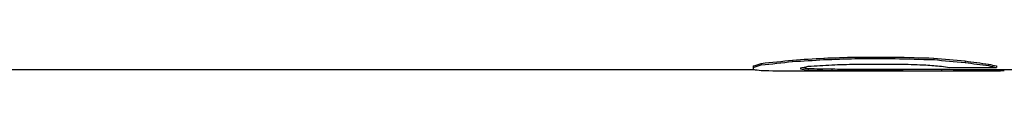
# Model space of a CAD drawing. Header units: millimetres. Extents: x 0 to 297, y 0 to 210.
# Tile 4 of 256: x 140.2903 to 146.1739, y 83.5862 to 83.6691. Entities that reach past the tile are written whole.
import ezdxf

# ---------------------------------------------------------------- set-up
doc = ezdxf.new("R2010")
doc.units = ezdxf.units.MM
doc.header["$LTSCALE"] = 16.335
doc.layers.get('0').update_dxf_attribs({"linetype": 'CONTINUOUS'})
doc.layers.add('08_SURFACES', color=7, linetype='CONTINUOUS')

msp = doc.modelspace()

# ---------------------------------------------------------------- linework, layer by layer
at = {"color": 7, "linetype": 'Continuous'}
for p, q in [((129.6458, 83.5953), (144.6772, 83.5953)), ((146.0099, 83.5953), (146.6427, 83.5953))]:
    msp.add_line(p, q, dxfattribs=at)
at = {"layer": '08_SURFACES', "color": 7, "linetype": 'Continuous'}
for p, q in [((145.2833, 83.6691), (145.5177, 83.6691)), ((145.2833, 83.6691), (145.2833, 83.6601)), ((145.5177, 83.6691), (145.5177, 83.6601)), ((144.6739, 83.6162), (144.6739, 83.5959)), ((144.7208, 83.6316), (144.7208, 83.6226)), ((144.9083, 83.6514), (144.9083, 83.6424)), ((145.0958, 83.663), (145.0958, 83.6539)), ((145.2833, 83.6601), (145.5177, 83.6601)), ((145.2833, 83.6271), (145.5646, 83.6271)), ((145.7521, 83.663), (145.7521, 83.6539)), ((145.8458, 83.6071), (146.1271, 83.6071)), ((145.9396, 83.6461), (145.9396, 83.637)), ((146.0802, 83.6274), (146.0802, 83.6183)), ((146.1271, 83.6162), (146.1271, 83.6071)), ((144.9552, 83.6039), (144.9552, 83.5983)), ((144.9552, 83.5863), (145.9864, 83.5863)), ((145.0021, 83.601), (145.0021, 83.592)), ((145.1427, 83.598), (145.1427, 83.589)), ((145.2833, 83.597), (145.5646, 83.597)), ((145.2833, 83.597), (145.2833, 83.588)), ((145.2833, 83.588), (145.5646, 83.588)), ((145.5646, 83.597), (145.5646, 83.588)), ((145.7989, 83.5962), (145.7989, 83.5872)), ((145.9864, 83.5954), (145.9864, 83.5864))]:
    msp.add_line(p, q, dxfattribs=at)
for centre, major_axis, ratio, start_param, end_param in [((140.8771, 92.2083), (33.7343, 0), 0.255319, -1.44541, -1.439806), ((151.0255, 92.2083), (42.1678, 0), 0.204255, -1.701787, -1.696183), ((144.5274, 92.2083), (0, 8.613), 0.244792, -3.07206, -3.049754), ((144.5274, 92.2083), (0, 8.622), 0.244792, -3.072132, -3.04985), ((143.9474, 92.2083), (0, 8.613), 0.979167, -3.049754, -3.027403), ((143.9474, 92.2083), (0, 8.622), 0.979167, -3.04985, -3.027522), ((142.9864, 92.2083), (16.8671, 0), 0.510638, -1.456606, -1.44541), ((142.9864, 92.2083), (16.8848, 0), 0.510638, -1.456726, -1.445541), ((144.7755, 92.2083), (0, 8.622), 0.326389, -3.077697, -3.060996), ((143.9825, 92.2083), (12.6636, 0), 0.680851, -1.4902, -1.479054), ((140.8771, 92.2083), (33.7695, 0), 0.255319, -1.445541, -1.439943), ((142.8224, 92.2083), (25.3271, 0), 0.340425, -1.479054, -1.473477), ((151.0255, 92.2083), (42.2119, 0), 0.204255, -1.70165, -1.696051), ((148.0255, 92.2083), (25.3271, 0), 0.340426, -1.668116, -1.662539), ((146.4786, 92.2083), (0, 8.622), 0.979167, -3.233335, -3.222189), ((147.1583, 92.2083), (11.2447, 0), 0.765958, -1.696183, -1.679394), ((147.1583, 92.2083), (11.2565, 0), 0.765958, -1.696051, -1.67928), ((146.1388, 92.2083), (0, 8.622), 0.489583, -3.222189, -3.211053), ((146.6251, 92.2083), (0, 8.613), 0.734375, -3.25019, -3.227851), ((146.6251, 92.2083), (0, 8.622), 0.734375, -3.250076, -3.227761), ((146.3224, 92.2083), (0, 8.613), 0.326389, -3.227851, -3.211126), ((146.3224, 92.2083), (0, 8.622), 0.326389, -3.227761, -3.211053), ((144.7735, 92.2083), (0, 8.622), 0.244792, -3.188805, -3.166581), ((144.9317, 92.2083), (0, 8.622), 0.979167, -3.166581, -3.144369), ((144.9552, 92.2083), (16.8848, 0), 0.510638, -1.573573, -1.570796), ((145.1036, 92.2083), (0, 8.622), 0.326389, -3.194364, -3.177691), ((145.1036, 92.2083), (0, 8.613), 0.326389, -3.191016, -3.177728), ((145.4591, 92.2083), (12.6503, 0), 0.680851, -1.606932, -1.595811), ((145.4591, 92.2083), (12.6636, 0), 0.680851, -1.606894, -1.595784), ((145.7755, 92.2083), (25.3007, 0), 0.340425, -1.595811, -1.590251), ((145.7755, 92.2083), (25.3271, 0), 0.340425, -1.595784, -1.590231), ((146.3849, 92.2083), (42.1678, 0), 0.204255, -1.590251, -1.584692), ((146.3849, 92.2083), (42.2119, 0), 0.204255, -1.590231, -1.584678), ((146.0333, 92.2083), (16.8671, 0), 0.510638, -1.584692, -1.573575), ((146.0333, 92.2083), (16.8847, 0), 0.510638, -1.584678, -1.573573), ((146.0099, 92.2083), (0, 8.613), 0.979167, -3.144372, -3.141593), ((146.0099, 92.2083), (0, 8.622), 0.979167, -3.144369, -3.122158)]:
    msp.add_ellipse(centre, major_axis=major_axis, ratio=ratio, start_param=start_param, end_param=end_param, dxfattribs=at)

doc.saveas('drawing.dxf')
